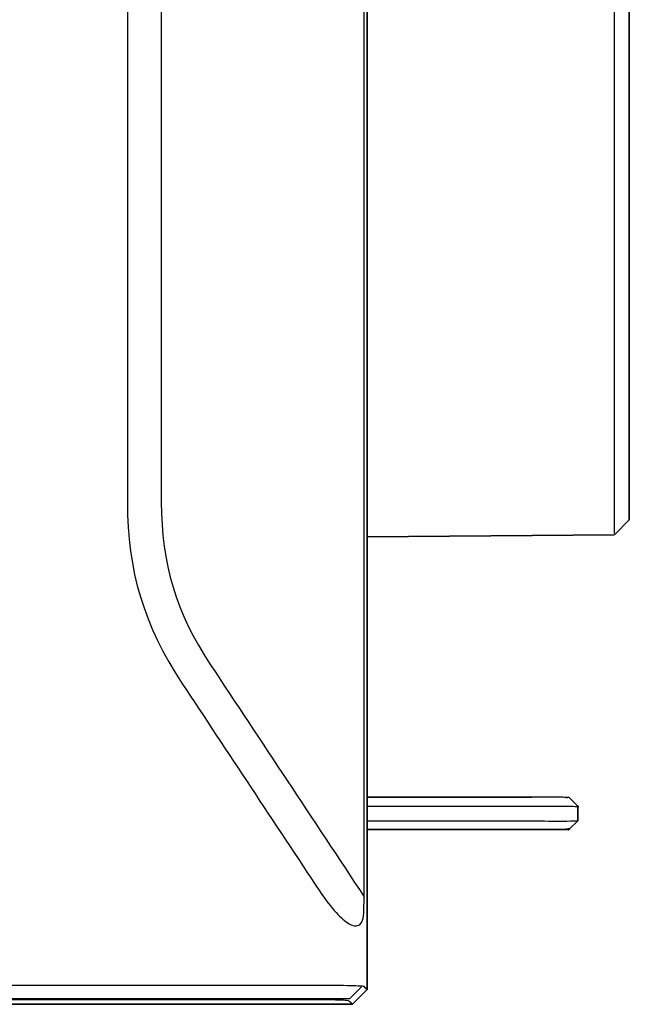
# Model space of a CAD drawing. Extents: x 68 to 125, y 76 to 211.
# Tile 10 of 89: x 105 to 125, y 76 to 109. Entities that reach past the tile are written whole.
import ezdxf

# ---------------------------------------------------------------- set-up
doc = ezdxf.new("R2010")
doc.units = 0
doc.layers.add('MAKE2D___U_53EF_U_89C1_U_0', color=7, linetype='CONTINUOUS')

msp = doc.modelspace()

# ---------------------------------------------------------------- linework, layer by layer
at = {"layer": 'MAKE2D___U_53EF_U_89C1_U_0', "color": 7}
msp.add_lwpolyline([(76.725, 76.105), (77.125, 75.705), (115.925, 75.705), (116.325, 76.105)], dxfattribs=at)
for points, knots in [([(116.518, 174.997), (116.518, 174.997), (116.518, 76.012), (116.518, 76.012), (116.518, 76.012), (116.518, 174.997), (116.518, 174.997)], [0, 0, 0, 0, 1, 1, 1, 2, 2, 2, 2]), ([(114.902, 79.365), (113.343, 81.721), (111.783, 84.077), (110.224, 86.433), (108.942, 88.369), (108.371, 90.269), (108.371, 92.59), (108.371, 114.533), (108.371, 136.476), (108.371, 158.419), (108.371, 160.74), (108.942, 162.64), (110.224, 164.576), (111.783, 166.932), (113.343, 169.288), (114.902, 171.644), (115.117, 171.969), (115.3, 172.201), (115.465, 172.38), (115.629, 172.558), (115.775, 172.683), (115.904, 172.757), (116.033, 172.831), (116.145, 172.855), (116.233, 172.81), (116.277, 172.787), (116.315, 172.748), (116.345, 172.684), (116.375, 172.62), (116.396, 172.532), (116.401, 172.395), (116.408, 172.212), (116.414, 172.029), (116.421, 171.846), (116.421, 140.952), (116.421, 110.057), (116.421, 79.163), (116.414, 78.98), (116.408, 78.797), (116.401, 78.614), (116.396, 78.477), (116.375, 78.389), (116.345, 78.325), (116.315, 78.261), (116.277, 78.222), (116.233, 78.199), (116.145, 78.154), (116.033, 78.178), (115.904, 78.252), (115.775, 78.326), (115.629, 78.451), (115.465, 78.629), (115.3, 78.808), (115.117, 79.041), (114.902, 79.365)], [0, 0, 0, 0, 1, 1, 1, 2, 2, 2, 3, 3, 3, 4, 4, 4, 5, 5, 5, 6, 6, 6, 7, 7, 7, 8, 8, 8, 9, 9, 9, 10, 10, 10, 11, 11, 11, 12, 12, 12, 13, 13, 13, 14, 14, 14, 15, 15, 15, 16, 16, 16, 17, 17, 17, 18, 18, 18, 18]), ([(116.421, 171.846), (114.676, 169.21), (112.931, 166.574), (111.186, 163.938), (110.038, 162.203), (109.525, 160.5), (109.525, 158.419), (109.525, 136.476), (109.525, 114.533), (109.525, 92.59), (109.525, 90.509), (110.038, 88.806), (111.186, 87.071), (112.931, 84.435), (114.676, 81.799), (116.421, 79.163)], [0, 0, 0, 0, 1, 1, 1, 2, 2, 2, 3, 3, 3, 4, 4, 4, 5, 5, 5, 5]), ([(124.926, 91.517), (124.927, 91.543), (124.927, 91.581), (124.927, 91.63), (124.927, 91.68), (124.927, 91.74), (124.927, 91.807), (124.927, 91.875), (124.927, 91.951), (124.926, 92.03), (124.926, 92.11), (124.926, 92.194), (124.925, 92.278), (124.925, 114.429), (124.925, 136.58), (124.925, 158.731), (124.926, 158.815), (124.926, 158.899), (124.926, 158.978), (124.927, 159.058), (124.927, 159.133), (124.927, 159.201), (124.927, 159.269), (124.927, 159.329), (124.927, 159.378), (124.927, 159.427), (124.927, 159.466), (124.926, 159.492)], [0, 0, 0, 0, 1, 1, 1, 2, 2, 2, 3, 3, 3, 4, 4, 4, 5, 5, 5, 6, 6, 6, 7, 7, 7, 8, 8, 8, 9, 9, 9, 9]), ([(125.425, 158.731), (125.425, 158.731), (125.425, 92.278), (125.425, 92.278), (125.425, 92.278), (125.425, 158.731), (125.425, 158.731)], [0, 0, 0, 0, 1, 1, 1, 2, 2, 2, 2]), ([(125.425, 92.278), (125.425, 92.247), (125.425, 92.216), (125.425, 92.186), (125.425, 92.157), (125.425, 92.129), (125.425, 92.104), (125.425, 92.079), (125.425, 92.057), (125.425, 92.039), (125.425, 92.02), (125.425, 92.006), (125.425, 91.997), (125.425, 92.006), (125.425, 92.02), (125.425, 92.039), (125.425, 92.057), (125.425, 92.079), (125.425, 92.104), (125.425, 92.129), (125.425, 92.157), (125.425, 92.186), (125.425, 92.216), (125.425, 92.247), (125.425, 92.278)], [0, 0, 0, 0, 1, 1, 1, 2, 2, 2, 3, 3, 3, 4, 4, 4, 5, 5, 5, 6, 6, 6, 7, 7, 7, 8, 8, 8, 8]), ([(125.425, 91.982), (125.425, 91.982), (124.939, 91.491), (124.939, 91.491), (124.939, 91.491), (125.425, 91.982), (125.425, 91.982)], [0, 0, 0, 0, 1, 1, 1, 2, 2, 2, 2]), ([(125.425, 91.982), (125.425, 91.982), (125.425, 92.003), (125.425, 92.003), (125.425, 92.003), (125.425, 91.982), (125.425, 91.982)], [0, 0, 0, 0, 1, 1, 1, 2, 2, 2, 2]), ([(124.925, 91.478), (124.925, 91.478), (116.525, 91.405), (116.525, 91.405), (116.525, 91.405), (124.925, 91.478), (124.925, 91.478)], [0, 0, 0, 0, 1, 1, 1, 2, 2, 2, 2]), ([(116.525, 82.555), (116.525, 82.555), (121.675, 82.555), (121.675, 82.555), (121.675, 82.555), (116.525, 82.555), (116.525, 82.555)], [0, 0, 0, 0, 1, 1, 1, 2, 2, 2, 2]), ([(121.675, 82.555), (121.959, 82.555), (122.242, 82.555), (122.525, 82.555), (122.667, 82.555), (122.809, 82.555), (122.951, 82.555), (123.021, 82.555), (123.092, 82.555), (123.163, 82.555), (123.234, 82.555), (123.298, 82.495), (123.375, 82.555), (122.808, 82.588), (122.242, 82.555), (121.675, 82.555)], [0, 0, 0, 0, 1, 1, 1, 2, 2, 2, 3, 3, 3, 4, 4, 4, 5, 5, 5, 5]), ([(123.675, 82.254), (123.675, 82.254), (123.375, 82.555), (123.375, 82.555), (123.375, 82.555), (123.675, 82.254), (123.675, 82.254)], [0, 0, 0, 0, 1, 1, 1, 2, 2, 2, 2]), ([(116.525, 82.254), (118.242, 82.254), (119.959, 82.254), (121.675, 82.254), (122.009, 82.254), (122.342, 82.254), (122.676, 82.254), (122.842, 82.254), (123.009, 82.254), (123.176, 82.254), (123.259, 82.254), (123.342, 82.254), (123.426, 82.254), (123.509, 82.254), (123.835, 82.209), (123.675, 82.254), (123.675, 82.088), (123.675, 81.921), (123.675, 81.755), (123.675, 81.921), (123.675, 82.088), (123.675, 82.254)], [0, 0, 0, 0, 1, 1, 1, 2, 2, 2, 3, 3, 3, 4, 4, 4, 5, 5, 5, 6, 6, 6, 7, 7, 7, 7]), ([(116.525, 81.755), (118.242, 81.755), (119.959, 81.755), (121.675, 81.755), (122.342, 81.755), (123.008, 81.727), (123.675, 81.755)], [0, 0, 0, 0, 1, 1, 1, 2, 2, 2, 2]), ([(123.375, 81.455), (123.375, 81.455), (123.675, 81.755), (123.675, 81.755), (123.675, 81.755), (123.375, 81.455), (123.375, 81.455)], [0, 0, 0, 0, 1, 1, 1, 2, 2, 2, 2]), ([(121.675, 81.455), (121.675, 81.455), (116.525, 81.455), (116.525, 81.455), (116.525, 81.455), (121.675, 81.455), (121.675, 81.455)], [0, 0, 0, 0, 1, 1, 1, 2, 2, 2, 2]), ([(123.375, 81.455), (123.386, 81.423), (123.342, 81.455), (123.325, 81.455), (123.271, 81.455), (123.217, 81.455), (123.163, 81.455), (123.092, 81.455), (123.021, 81.455), (122.95, 81.455), (122.809, 81.455), (122.667, 81.455), (122.525, 81.455), (122.242, 81.455), (121.959, 81.455), (121.675, 81.455), (121.959, 81.455), (122.242, 81.455), (122.525, 81.455), (122.667, 81.455), (122.809, 81.455), (122.951, 81.455), (123.021, 81.455), (123.092, 81.455), (123.163, 81.455), (123.234, 81.455), (123.505, 81.51), (123.375, 81.455)], [0, 0, 0, 0, 1, 1, 1, 2, 2, 2, 3, 3, 3, 4, 4, 4, 5, 5, 5, 6, 6, 6, 7, 7, 7, 8, 8, 8, 9, 9, 9, 9]), ([(76.532, 76.012), (76.571, 76.051), (76.61, 76.09), (76.649, 76.129), (76.656, 76.132), (76.7, 76.137), (76.778, 76.142), (76.855, 76.146), (76.967, 76.15), (77.105, 76.153), (77.243, 76.156), (77.407, 76.159), (77.585, 76.16), (77.763, 76.161), (77.956, 76.161), (78.148, 76.163), (90.4, 76.163), (102.651, 76.163), (114.902, 76.163), (115.094, 76.161), (115.286, 76.161), (115.464, 76.16), (115.642, 76.159), (115.806, 76.156), (115.944, 76.153), (116.082, 76.15), (116.194, 76.146), (116.272, 76.142), (116.351, 76.137), (116.395, 76.132), (116.401, 76.129), (116.44, 76.09), (116.479, 76.051), (116.518, 76.012)], [0, 0, 0, 0, 1, 1, 1, 2, 2, 2, 3, 3, 3, 4, 4, 4, 5, 5, 5, 6, 6, 6, 7, 7, 7, 8, 8, 8, 9, 9, 9, 10, 10, 10, 11, 11, 11, 11]), ([(116.518, 76.012), (116.518, 76.012), (116.018, 75.512), (116.018, 75.512), (116.018, 75.512), (116.518, 76.012), (116.518, 76.012)], [0, 0, 0, 0, 1, 1, 1, 2, 2, 2, 2]), ([(116.018, 75.512), (115.979, 75.551), (115.94, 75.59), (115.901, 75.629), (115.898, 75.633), (115.867, 75.637), (115.815, 75.642), (115.763, 75.646), (115.688, 75.649), (115.596, 75.652), (115.504, 75.656), (115.395, 75.658), (115.276, 75.66), (115.158, 75.661), (115.03, 75.662), (114.902, 75.662), (102.651, 75.662), (90.4, 75.662), (78.148, 75.662), (78.02, 75.662), (77.892, 75.661), (77.773, 75.66), (77.654, 75.658), (77.545, 75.656), (77.453, 75.652), (77.361, 75.649), (77.287, 75.646), (77.235, 75.642), (77.183, 75.637), (77.153, 75.633), (77.15, 75.629), (77.111, 75.59), (77.072, 75.551), (77.033, 75.512)], [0, 0, 0, 0, 1, 1, 1, 2, 2, 2, 3, 3, 3, 4, 4, 4, 5, 5, 5, 6, 6, 6, 7, 7, 7, 8, 8, 8, 9, 9, 9, 10, 10, 10, 11, 11, 11, 11]), ([(77.033, 75.512), (77.033, 75.512), (116.018, 75.512), (116.018, 75.512), (116.018, 75.512), (77.033, 75.512), (77.033, 75.512)], [0, 0, 0, 0, 1, 1, 1, 2, 2, 2, 2])]:
    msp.add_open_spline(points, degree=3, knots=knots, dxfattribs=at)

doc.saveas('drawing.dxf')
